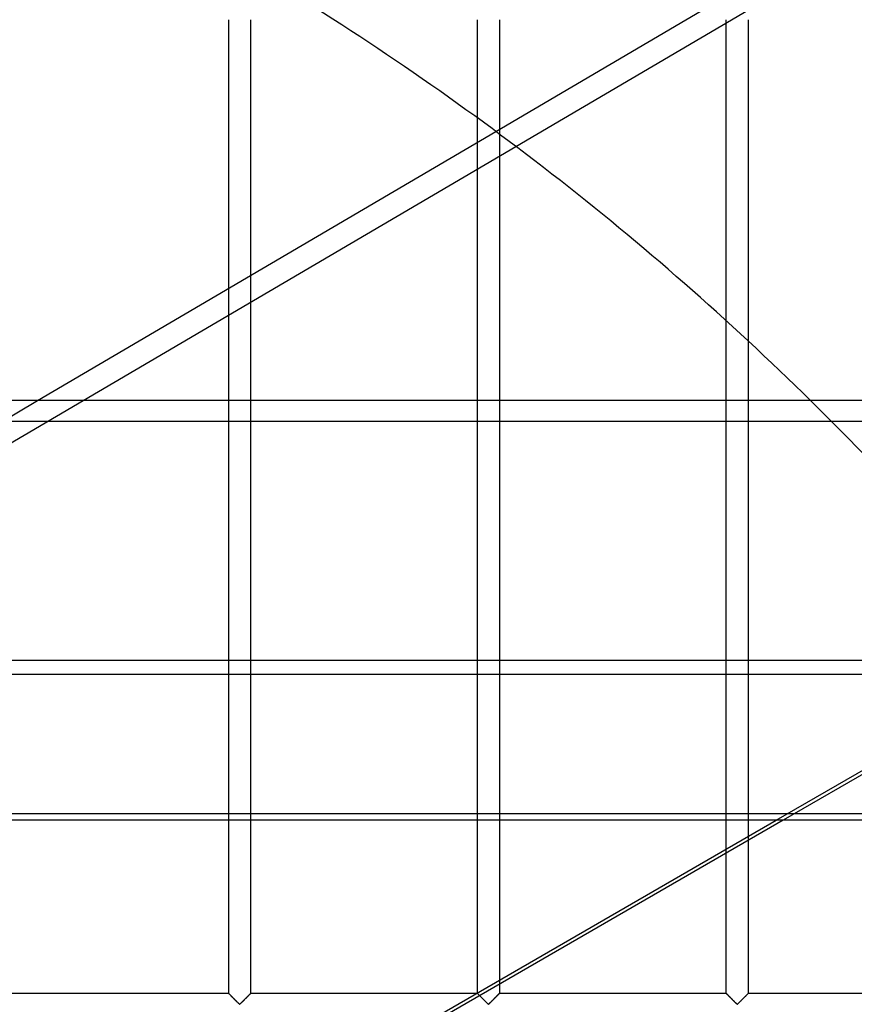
# Model space of a CAD drawing. Header units: millimetres. Extents: x -690 to 690, y -690 to 690.
# Tile 49 of 53: x 290 to 480, y 340 to 564. Entities that reach past the tile are written whole.
import ezdxf

# ---------------------------------------------------------------- set-up
doc = ezdxf.new("R2010")
doc.units = ezdxf.units.MM
doc.layers.add('MAIN-1', color=7, linetype='Continuous')
doc.layers.add('MAIN-2', color=7, linetype='Continuous')

msp = doc.modelspace()

# ---------------------------------------------------------------- linework, layer by layer
at = {"layer": 'MAIN-1'}
for p, q in [((337.5, 503.04), (337.5, 564.17)), ((342.5, 564.17), (342.5, 505.98)), ((394.17, 536.3), (394.17, 541.79)), ((293.97, 477.49), (398.32, 538.74)), ((304.34, 477.49), (402.89, 535.33)), ((399.17, 533.15), (399.17, 477.49)), ((394.17, 477.49), (394.17, 530.22)), ((342.5, 499.89), (342.5, 477.49)), ((337.5, 477.49), (337.5, 496.96)), ((450.83, 477.49), (450.83, 495.63)), ((455.83, 491.04), (455.83, 477.49)), ((667.5, 477.49), (-667.5, 477.49)), ((-667.5, 418.34), (667.5, 418.34)), ((667.5, 381.93), (-667.5, 381.93)), ((296.17, 286.07), (462.21, 381.93)), ((463.77, 381.93), (297.74, 286.07)), ((337.5, 342.5), (337.5, 381.93)), ((342.5, 381.93), (342.5, 342.5)), ((394.17, 342.64), (394.17, 381.93)), ((399.17, 381.93), (399.17, 345.53)), ((450.83, 375.36), (450.83, 381.93)), ((455.83, 381.93), (455.83, 378.25)), ((337.5, 342.5), (285.83, 342.5)), ((337.51, 342.5), (337.5, 342.5)), ((337.52, 342.48), (337.51, 342.5)), ((337.54, 342.46), (337.52, 342.48)), ((337.57, 342.43), (337.54, 342.46)), ((337.61, 342.39), (337.57, 342.43)), ((337.66, 342.34), (337.61, 342.39)), ((337.71, 342.29), (337.66, 342.34)), ((337.77, 342.23), (337.71, 342.29)), ((337.84, 342.16), (337.77, 342.23)), ((337.92, 342.09), (337.84, 342.16)), ((337.99, 342.01), (337.92, 342.09)), ((338.07, 341.93), (337.99, 342.01)), ((338.16, 341.84), (338.07, 341.93)), ((338.24, 341.76), (338.16, 341.84)), ((338.33, 341.67), (338.24, 341.76)), ((338.42, 341.58), (338.33, 341.67)), ((338.52, 341.49), (338.42, 341.58)), ((338.61, 341.39), (338.52, 341.49)), ((338.71, 341.3), (338.61, 341.39)), ((338.8, 341.2), (338.71, 341.3)), ((338.9, 341.1), (338.8, 341.2)), ((339, 341.01), (338.9, 341.1)), ((339.09, 340.91), (339, 341.01)), ((339.19, 340.82), (339.09, 340.91)), ((339.28, 340.72), (339.19, 340.82)), ((339.37, 340.63), (339.28, 340.72)), ((340.72, 340.72), (340.63, 340.63)), ((340.81, 340.82), (340.72, 340.72)), ((340.91, 340.91), (340.81, 340.82)), ((341, 341.01), (340.91, 340.91)), ((341.1, 341.1), (341, 341.01)), ((341.2, 341.2), (341.1, 341.1)), ((341.29, 341.3), (341.2, 341.2)), ((341.39, 341.39), (341.29, 341.3)), ((341.48, 341.49), (341.39, 341.39)), ((341.58, 341.58), (341.48, 341.49)), ((341.67, 341.67), (341.58, 341.58)), ((341.76, 341.76), (341.67, 341.67)), ((341.84, 341.84), (341.76, 341.76)), ((341.93, 341.93), (341.84, 341.84)), ((342.01, 342.01), (341.93, 341.93)), ((342.08, 342.09), (342.01, 342.01)), ((342.16, 342.16), (342.08, 342.09)), ((342.23, 342.23), (342.16, 342.16)), ((342.29, 342.29), (342.23, 342.23)), ((342.34, 342.34), (342.29, 342.29)), ((342.39, 342.39), (342.34, 342.34)), ((342.43, 342.43), (342.39, 342.39)), ((342.46, 342.46), (342.43, 342.43)), ((342.48, 342.48), (342.46, 342.46)), ((342.49, 342.5), (342.48, 342.48)), ((342.5, 342.5), (342.49, 342.5)), ((393.92, 342.5), (342.5, 342.5)), ((339.46, 340.54), (339.37, 340.63)), ((339.55, 340.46), (339.46, 340.54)), ((339.63, 340.37), (339.55, 340.46)), ((339.71, 340.29), (339.63, 340.37)), ((339.79, 340.22), (339.71, 340.29)), ((339.87, 340.15), (339.79, 340.22)), ((339.94, 340.09), (339.87, 340.15)), ((340.06, 340.09), (339.94, 340.09)), ((340.13, 340.15), (340.06, 340.09)), ((340.21, 340.22), (340.13, 340.15)), ((340.29, 340.29), (340.21, 340.22)), ((340.37, 340.37), (340.29, 340.29)), ((340.45, 340.46), (340.37, 340.37)), ((340.54, 340.54), (340.45, 340.46)), ((340.63, 340.63), (340.54, 340.54))]:
    msp.add_line(p, q, dxfattribs=at)
msp.add_arc((0, 0), 670, 45.4532, 58.84328, dxfattribs=at)
at = {"layer": 'MAIN-2'}
for p, q in [((398.32, 538.74), (531.21, 616.74)), ((402.89, 535.33), (525.06, 607.04)), ((394.17, 541.79), (394.17, 564.17)), ((399.17, 564.17), (399.17, 533.15)), ((450.83, 495.63), (450.83, 564.17)), ((455.83, 564.17), (455.83, 491.04)), ((394.17, 530.22), (394.17, 536.3)), ((342.5, 505.98), (342.5, 499.89)), ((337.5, 496.96), (337.5, 503.04)), ((131.15, 381.93), (293.97, 477.49)), ((141.52, 381.93), (304.34, 477.49)), ((337.5, 381.93), (337.5, 477.49)), ((342.5, 477.49), (342.5, 381.93)), ((394.17, 381.93), (394.17, 477.49)), ((399.17, 477.49), (399.17, 381.93)), ((450.83, 381.93), (450.83, 477.49)), ((455.83, 477.49), (455.83, 381.93)), ((-667.5, 472.74), (667.5, 472.74)), ((667.5, 415.13), (-667.5, 415.13)), ((462.21, 381.93), (519.47, 414.98)), ((519.86, 414.31), (463.77, 381.93)), ((-667.5, 383.47), (667.5, 383.47)), ((455.83, 378.25), (455.83, 342.5)), ((450.83, 342.5), (450.83, 375.36)), ((399.17, 345.53), (399.17, 342.5)), ((337.5, 342.5), (337.51, 342.49)), ((337.51, 342.49), (337.53, 342.47)), ((337.53, 342.47), (337.56, 342.44)), ((337.56, 342.44), (337.61, 342.39)), ((337.61, 342.39), (337.67, 342.33)), ((337.67, 342.33), (337.74, 342.26)), ((337.74, 342.26), (337.82, 342.18)), ((337.82, 342.18), (337.91, 342.09)), ((337.91, 342.09), (338.01, 342)), ((338.01, 342), (338.11, 341.89)), ((338.11, 341.89), (338.21, 341.79)), ((338.21, 341.79), (338.32, 341.68)), ((338.32, 341.68), (338.43, 341.57)), ((338.43, 341.57), (338.55, 341.45)), ((338.55, 341.45), (338.67, 341.33)), ((338.67, 341.33), (338.79, 341.21)), ((338.79, 341.21), (338.91, 341.09)), ((338.91, 341.09), (339.03, 340.97)), ((339.03, 340.97), (339.15, 340.86)), ((339.15, 340.86), (339.26, 340.74)), ((339.26, 340.74), (339.38, 340.63)), ((340.66, 340.66), (340.73, 340.73)), ((340.73, 340.73), (340.79, 340.79)), ((340.79, 340.79), (340.86, 340.86)), ((340.86, 340.86), (340.93, 340.93)), ((340.93, 340.93), (340.99, 341)), ((340.99, 341), (341.06, 341.07)), ((341.06, 341.07), (341.13, 341.13)), ((341.13, 341.13), (341.2, 341.2)), ((341.2, 341.2), (341.27, 341.27)), ((341.27, 341.27), (341.34, 341.34)), ((341.34, 341.34), (341.41, 341.41)), ((341.41, 341.41), (341.47, 341.48)), ((341.47, 341.48), (341.54, 341.54)), ((341.54, 341.54), (341.61, 341.61)), ((341.61, 341.61), (341.67, 341.67)), ((341.67, 341.67), (341.73, 341.74)), ((341.73, 341.74), (341.8, 341.8)), ((341.8, 341.8), (341.86, 341.86)), ((341.86, 341.86), (341.92, 341.92)), ((341.92, 341.92), (341.97, 341.98)), ((341.97, 341.98), (342.03, 342.03)), ((342.03, 342.03), (342.09, 342.09)), ((342.09, 342.09), (342.14, 342.14)), ((342.14, 342.14), (342.19, 342.19)), ((342.19, 342.19), (342.24, 342.24)), ((342.24, 342.24), (342.28, 342.28)), ((342.28, 342.28), (342.32, 342.32)), ((342.32, 342.32), (342.36, 342.36)), ((342.36, 342.36), (342.39, 342.39)), ((342.39, 342.39), (342.42, 342.42)), ((342.42, 342.42), (342.44, 342.44)), ((342.44, 342.44), (342.46, 342.46)), ((342.46, 342.46), (342.48, 342.48)), ((342.48, 342.48), (342.49, 342.49)), ((342.49, 342.49), (342.5, 342.5)), ((342.5, 342.5), (342.5, 342.5)), ((394.17, 342.5), (393.92, 342.5)), ((394.17, 342.5), (394.17, 342.64)), ((394.19, 342.48), (394.17, 342.5)), ((394.17, 342.5), (394.17, 342.5)), ((394.17, 342.5), (394.17, 342.49)), ((394.17, 342.49), (394.2, 342.47)), ((394.21, 342.46), (394.19, 342.48)), ((394.2, 342.47), (394.23, 342.44)), ((394.24, 342.43), (394.21, 342.46)), ((394.23, 342.44), (394.28, 342.39)), ((394.28, 342.39), (394.24, 342.43)), ((394.33, 342.34), (394.28, 342.39)), ((394.28, 342.39), (394.34, 342.33)), ((394.38, 342.29), (394.33, 342.34)), ((394.34, 342.33), (394.41, 342.26)), ((394.44, 342.23), (394.38, 342.29)), ((394.41, 342.26), (394.49, 342.18)), ((394.51, 342.16), (394.44, 342.23)), ((394.49, 342.18), (394.58, 342.09)), ((394.58, 342.09), (394.51, 342.16)), ((394.66, 342.01), (394.58, 342.09)), ((394.58, 342.09), (394.67, 342)), ((394.74, 341.93), (394.66, 342.01)), ((394.67, 342), (394.77, 341.89)), ((394.82, 341.84), (394.74, 341.93)), ((394.77, 341.89), (394.88, 341.79)), ((394.91, 341.76), (394.82, 341.84)), ((394.88, 341.79), (394.99, 341.68)), ((395, 341.67), (394.91, 341.76)), ((394.99, 341.68), (395.1, 341.57)), ((395.09, 341.58), (395, 341.67)), ((395.18, 341.49), (395.09, 341.58)), ((395.1, 341.57), (395.22, 341.45)), ((395.28, 341.39), (395.18, 341.49)), ((395.22, 341.45), (395.34, 341.33)), ((395.37, 341.3), (395.28, 341.39)), ((395.34, 341.33), (395.46, 341.21)), ((395.47, 341.2), (395.37, 341.3)), ((395.46, 341.21), (395.58, 341.09)), ((395.57, 341.1), (395.47, 341.2)), ((395.66, 341.01), (395.57, 341.1)), ((395.58, 341.09), (395.7, 340.97)), ((395.76, 340.91), (395.66, 341.01)), ((395.7, 340.97), (395.81, 340.86)), ((395.85, 340.82), (395.76, 340.91)), ((395.81, 340.86), (395.93, 340.74)), ((395.95, 340.72), (395.85, 340.82)), ((395.93, 340.74), (396.04, 340.63)), ((396.04, 340.63), (395.95, 340.72)), ((397.39, 340.72), (397.29, 340.63)), ((397.33, 340.66), (397.39, 340.73)), ((397.48, 340.82), (397.39, 340.72)), ((397.39, 340.73), (397.46, 340.79)), ((397.46, 340.79), (397.53, 340.86)), ((397.57, 340.91), (397.48, 340.82)), ((397.53, 340.86), (397.59, 340.93)), ((397.67, 341.01), (397.57, 340.91)), ((397.59, 340.93), (397.66, 341)), ((397.66, 341), (397.73, 341.07)), ((397.77, 341.1), (397.67, 341.01)), ((397.73, 341.07), (397.8, 341.13)), ((397.86, 341.2), (397.77, 341.1)), ((397.8, 341.13), (397.87, 341.2)), ((397.96, 341.3), (397.86, 341.2)), ((397.87, 341.2), (397.94, 341.27)), ((397.94, 341.27), (398.01, 341.34)), ((398.06, 341.39), (397.96, 341.3)), ((398.01, 341.34), (398.07, 341.41)), ((398.15, 341.49), (398.06, 341.39)), ((398.07, 341.41), (398.14, 341.48)), ((398.14, 341.48), (398.21, 341.54)), ((398.24, 341.58), (398.15, 341.49)), ((398.21, 341.54), (398.27, 341.61)), ((398.33, 341.67), (398.24, 341.58)), ((398.27, 341.61), (398.34, 341.67)), ((398.42, 341.76), (398.33, 341.67)), ((398.34, 341.67), (398.4, 341.74)), ((398.4, 341.74), (398.46, 341.8)), ((398.51, 341.84), (398.42, 341.76)), ((398.46, 341.8), (398.52, 341.86)), ((398.59, 341.93), (398.51, 341.84)), ((398.52, 341.86), (398.58, 341.92)), ((398.58, 341.92), (398.64, 341.98)), ((398.67, 342.01), (398.59, 341.93)), ((398.64, 341.98), (398.7, 342.03)), ((398.75, 342.09), (398.67, 342.01)), ((398.7, 342.03), (398.75, 342.09)), ((398.82, 342.16), (398.75, 342.09)), ((398.75, 342.09), (398.81, 342.14)), ((398.81, 342.14), (398.86, 342.19)), ((398.89, 342.23), (398.82, 342.16)), ((398.86, 342.19), (398.9, 342.24)), ((398.95, 342.29), (398.89, 342.23)), ((398.9, 342.24), (398.95, 342.28)), ((399.01, 342.34), (398.95, 342.29)), ((398.95, 342.28), (398.99, 342.32)), ((398.99, 342.32), (399.02, 342.36)), ((399.06, 342.39), (399.01, 342.34)), ((399.02, 342.36), (399.06, 342.39)), ((399.09, 342.43), (399.06, 342.39)), ((399.06, 342.39), (399.08, 342.42)), ((399.08, 342.42), (399.11, 342.44)), ((399.13, 342.46), (399.09, 342.43)), ((399.11, 342.44), (399.13, 342.46)), ((399.15, 342.48), (399.13, 342.46)), ((399.13, 342.46), (399.15, 342.48)), ((399.16, 342.5), (399.15, 342.48)), ((399.15, 342.48), (399.16, 342.49)), ((399.17, 342.5), (399.16, 342.5)), ((399.16, 342.49), (399.16, 342.5)), ((399.16, 342.5), (399.17, 342.5)), ((450.83, 342.5), (399.17, 342.5)), ((450.84, 342.5), (450.83, 342.5)), ((450.83, 342.5), (450.84, 342.49)), ((450.85, 342.48), (450.84, 342.5)), ((450.84, 342.49), (450.86, 342.47)), ((450.87, 342.46), (450.85, 342.48)), ((450.86, 342.47), (450.9, 342.44)), ((450.91, 342.43), (450.87, 342.46)), ((450.9, 342.44), (450.94, 342.39)), ((450.94, 342.39), (450.91, 342.43)), ((450.99, 342.34), (450.94, 342.39)), ((450.94, 342.39), (451, 342.33)), ((451.05, 342.29), (450.99, 342.34)), ((451, 342.33), (451.07, 342.26)), ((451.11, 342.23), (451.05, 342.29)), ((451.07, 342.26), (451.15, 342.18)), ((451.18, 342.16), (451.11, 342.23)), ((451.15, 342.18), (451.24, 342.09)), ((451.25, 342.09), (451.18, 342.16)), ((451.24, 342.09), (451.34, 342)), ((451.33, 342.01), (451.25, 342.09)), ((451.41, 341.93), (451.33, 342.01)), ((451.34, 342), (451.44, 341.89)), ((451.49, 341.84), (451.41, 341.93)), ((451.44, 341.89), (451.55, 341.79)), ((451.58, 341.76), (451.49, 341.84)), ((451.55, 341.79), (451.66, 341.68)), ((451.67, 341.67), (451.58, 341.76)), ((451.66, 341.68), (451.77, 341.57)), ((451.76, 341.58), (451.67, 341.67)), ((451.85, 341.49), (451.76, 341.58)), ((451.77, 341.57), (451.88, 341.45)), ((451.94, 341.39), (451.85, 341.49)), ((451.88, 341.45), (452, 341.33)), ((452.04, 341.3), (451.94, 341.39)), ((452, 341.33), (452.12, 341.21)), ((452.14, 341.2), (452.04, 341.3)), ((452.12, 341.21), (452.24, 341.09)), ((452.23, 341.1), (452.14, 341.2)), ((452.33, 341.01), (452.23, 341.1)), ((452.24, 341.09), (452.36, 340.97)), ((452.43, 340.91), (452.33, 341.01)), ((452.36, 340.97), (452.48, 340.86)), ((452.52, 340.82), (452.43, 340.91)), ((452.48, 340.86), (452.6, 340.74)), ((452.61, 340.72), (452.52, 340.82)), ((452.6, 340.74), (452.71, 340.63)), ((452.71, 340.63), (452.61, 340.72)), ((454.05, 340.72), (453.96, 340.63)), ((453.99, 340.66), (454.06, 340.73)), ((454.15, 340.82), (454.05, 340.72)), ((454.06, 340.73), (454.12, 340.79)), ((454.12, 340.79), (454.19, 340.86)), ((454.24, 340.91), (454.15, 340.82)), ((454.19, 340.86), (454.26, 340.93)), ((454.34, 341.01), (454.24, 340.91)), ((454.26, 340.93), (454.33, 341)), ((454.33, 341), (454.4, 341.07)), ((454.43, 341.1), (454.34, 341.01)), ((454.4, 341.07), (454.47, 341.13)), ((454.53, 341.2), (454.43, 341.1)), ((454.47, 341.13), (454.53, 341.2)), ((454.63, 341.3), (454.53, 341.2)), ((454.53, 341.2), (454.6, 341.27)), ((454.6, 341.27), (454.67, 341.34)), ((454.72, 341.39), (454.63, 341.3)), ((454.67, 341.34), (454.74, 341.41)), ((454.82, 341.49), (454.72, 341.39)), ((454.74, 341.41), (454.81, 341.48)), ((454.81, 341.48), (454.87, 341.54)), ((454.91, 341.58), (454.82, 341.49)), ((454.87, 341.54), (454.94, 341.61)), ((455, 341.67), (454.91, 341.58)), ((454.94, 341.61), (455, 341.67)), ((455.09, 341.76), (455, 341.67)), ((455, 341.67), (455.07, 341.74)), ((455.07, 341.74), (455.13, 341.8)), ((455.18, 341.84), (455.09, 341.76)), ((455.13, 341.8), (455.19, 341.86)), ((455.26, 341.93), (455.18, 341.84)), ((455.19, 341.86), (455.25, 341.92)), ((455.25, 341.92), (455.31, 341.98)), ((455.34, 342.01), (455.26, 341.93)), ((455.31, 341.98), (455.36, 342.03)), ((455.42, 342.09), (455.34, 342.01)), ((455.36, 342.03), (455.42, 342.09)), ((455.49, 342.16), (455.42, 342.09)), ((455.42, 342.09), (455.47, 342.14)), ((455.47, 342.14), (455.52, 342.19)), ((455.56, 342.23), (455.49, 342.16)), ((455.52, 342.19), (455.57, 342.24)), ((455.62, 342.29), (455.56, 342.23)), ((455.57, 342.24), (455.61, 342.28)), ((455.61, 342.28), (455.65, 342.32)), ((455.67, 342.34), (455.62, 342.29)), ((455.65, 342.32), (455.69, 342.36)), ((455.72, 342.39), (455.67, 342.34)), ((455.69, 342.36), (455.72, 342.39)), ((455.76, 342.43), (455.72, 342.39)), ((455.72, 342.39), (455.75, 342.42)), ((455.75, 342.42), (455.78, 342.44)), ((455.79, 342.46), (455.76, 342.43)), ((455.78, 342.44), (455.8, 342.46)), ((455.81, 342.48), (455.79, 342.46)), ((455.8, 342.46), (455.81, 342.48)), ((455.83, 342.5), (455.81, 342.48)), ((455.81, 342.48), (455.82, 342.49)), ((455.82, 342.49), (455.83, 342.5)), ((455.83, 342.5), (455.83, 342.5)), ((455.83, 342.5), (455.83, 342.5)), ((507.5, 342.5), (455.83, 342.5)), ((339.38, 340.63), (339.49, 340.52)), ((339.49, 340.52), (339.6, 340.41)), ((339.6, 340.41), (339.7, 340.31)), ((339.7, 340.31), (339.79, 340.22)), ((339.79, 340.22), (339.89, 340.13)), ((339.89, 340.13), (340, 340.07)), ((340, 340.07), (340.07, 340.1)), ((340.07, 340.1), (340.13, 340.15)), ((340.13, 340.15), (340.18, 340.19)), ((340.18, 340.19), (340.23, 340.25)), ((340.23, 340.25), (340.29, 340.3)), ((340.29, 340.3), (340.35, 340.36)), ((340.35, 340.36), (340.41, 340.41)), ((340.41, 340.41), (340.47, 340.47)), ((340.47, 340.47), (340.53, 340.53)), ((340.53, 340.53), (340.59, 340.6)), ((340.59, 340.6), (340.66, 340.66)), ((396.13, 340.54), (396.04, 340.63)), ((396.04, 340.63), (396.16, 340.52)), ((396.22, 340.46), (396.13, 340.54)), ((396.16, 340.52), (396.26, 340.41)), ((396.3, 340.37), (396.22, 340.46)), ((396.26, 340.41), (396.36, 340.31)), ((396.38, 340.29), (396.3, 340.37)), ((396.36, 340.31), (396.46, 340.22)), ((396.46, 340.22), (396.38, 340.29)), ((396.53, 340.15), (396.46, 340.22)), ((396.46, 340.22), (396.55, 340.13)), ((396.61, 340.09), (396.53, 340.15)), ((396.55, 340.13), (396.67, 340.07)), ((396.72, 340.09), (396.61, 340.09)), ((396.67, 340.07), (396.74, 340.1)), ((396.8, 340.15), (396.72, 340.09)), ((396.74, 340.1), (396.79, 340.15)), ((396.79, 340.15), (396.85, 340.19)), ((396.87, 340.22), (396.8, 340.15)), ((396.85, 340.19), (396.9, 340.25)), ((396.95, 340.29), (396.87, 340.22)), ((396.9, 340.25), (396.96, 340.3)), ((397.03, 340.37), (396.95, 340.29)), ((396.96, 340.3), (397.01, 340.36)), ((397.01, 340.36), (397.07, 340.41)), ((397.12, 340.46), (397.03, 340.37)), ((397.07, 340.41), (397.13, 340.47)), ((397.2, 340.54), (397.12, 340.46)), ((397.13, 340.47), (397.2, 340.53)), ((397.29, 340.63), (397.2, 340.54)), ((397.2, 340.53), (397.26, 340.6)), ((397.26, 340.6), (397.33, 340.66)), ((452.8, 340.54), (452.71, 340.63)), ((452.71, 340.63), (452.82, 340.52)), ((452.88, 340.46), (452.8, 340.54)), ((452.82, 340.52), (452.93, 340.41)), ((452.97, 340.37), (452.88, 340.46)), ((452.93, 340.41), (453.03, 340.31)), ((453.05, 340.29), (452.97, 340.37)), ((453.03, 340.31), (453.13, 340.22)), ((453.13, 340.22), (453.05, 340.29)), ((453.2, 340.15), (453.13, 340.22)), ((453.13, 340.22), (453.22, 340.13)), ((453.28, 340.09), (453.2, 340.15)), ((453.22, 340.13), (453.33, 340.07)), ((453.39, 340.09), (453.28, 340.09)), ((453.33, 340.07), (453.41, 340.1)), ((453.47, 340.15), (453.39, 340.09)), ((453.41, 340.1), (453.46, 340.15)), ((453.46, 340.15), (453.51, 340.19)), ((453.54, 340.22), (453.47, 340.15)), ((453.51, 340.19), (453.57, 340.25)), ((453.62, 340.29), (453.54, 340.22)), ((453.57, 340.25), (453.62, 340.3)), ((453.7, 340.37), (453.62, 340.29)), ((453.62, 340.3), (453.68, 340.36)), ((453.68, 340.36), (453.74, 340.41)), ((453.78, 340.46), (453.7, 340.37)), ((453.74, 340.41), (453.8, 340.47)), ((453.87, 340.54), (453.78, 340.46)), ((453.8, 340.47), (453.86, 340.53)), ((453.86, 340.53), (453.93, 340.6)), ((453.96, 340.63), (453.87, 340.54)), ((453.93, 340.6), (453.99, 340.66))]:
    msp.add_line(p, q, dxfattribs=at)
msp.add_arc((0, 0), 670, 34.7531, 45.4532, dxfattribs=at)

doc.saveas('drawing.dxf')
